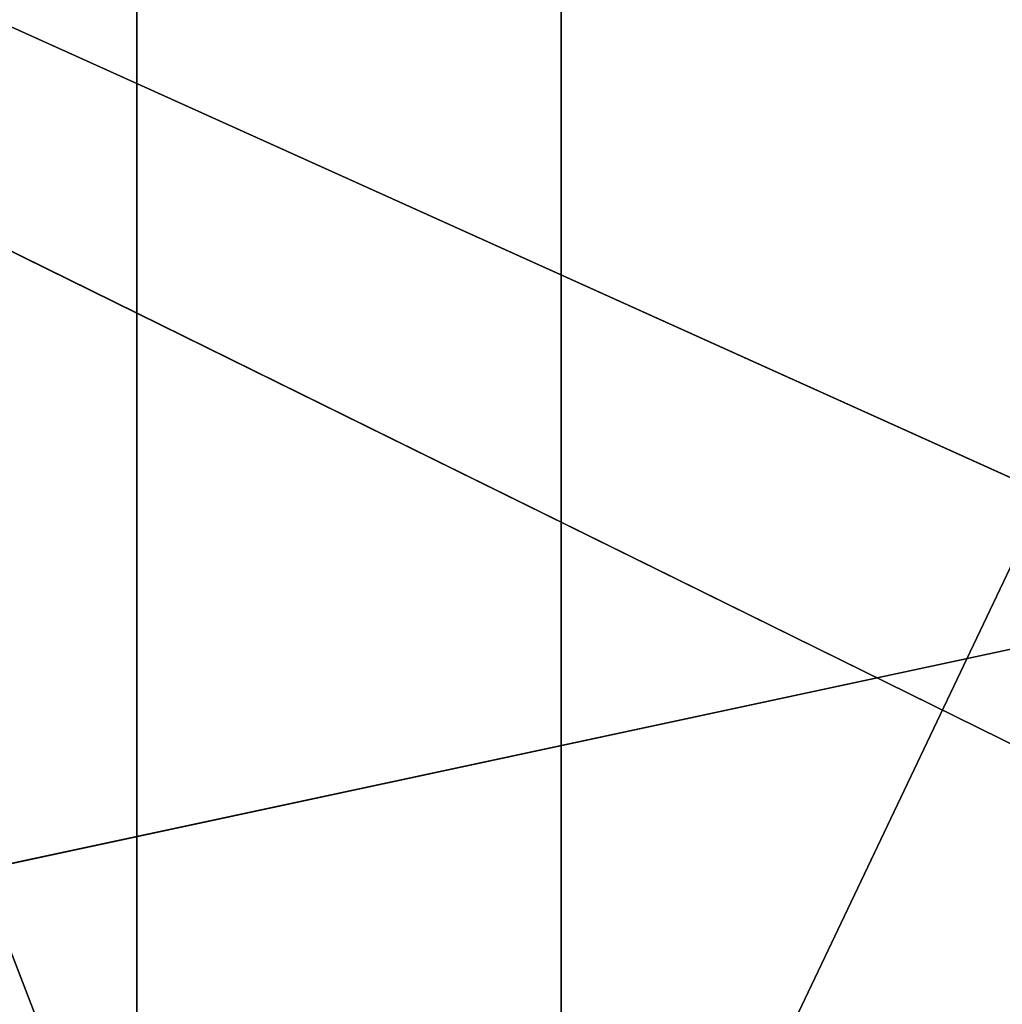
# Model space of a CAD drawing. Extents: x 0.04 to 6.5, y -3.23 to 3.23.
# Tile 62 of 256: x 0.3697 to 0.4292, y -0.053 to 0.0066. Entities that reach past the tile are written whole.
import ezdxf

# ---------------------------------------------------------------- set-up
doc = ezdxf.new("R2010")
doc.units = 0
doc.header["$MEASUREMENT"] = 0
doc.layers.get('0').update_dxf_attribs({"linetype": 'CONTINUOUS'})

# ---------------------------------------------------------------- blocks, each defined once
blk = doc.blocks.new('CERAMICZNA_WISZ_CA_KR_TKA0')
at = {"color": 0}
for p, q in [((0.042133, 0.153639, 1.910339), (0.538651, -0.070283, 6.364594)), ((0.042133, 0.153639, 1.910339), (0.538651, -0.070283, 6.364594)), ((0.042133, 0.153639, 1.910339), (0.53927, -0.091212, 6.364594)), ((0.042133, 0.153639, 1.910339), (0.53927, -0.091212, 6.364594)), ((0.376762, 0.137699, 1.055618), (0.376762, -0.137699, 1.055618)), ((0.376762, 0.137699, 1.055618), (0.376762, -0.137699, 1.055618)), ((0.402457, 0.136475, 1.085422), (0.402457, -0.136475, 1.085422)), ((0.402457, 0.136475, 1.085422), (0.402457, -0.136475, 1.085422)), ((0.079382, -0.106588, 1.905954), (0.576871, 0, 6.360208)), ((0.079382, -0.106588, 1.905954), (0.576871, 0, 6.360208))]:
    blk.add_line(p, q, dxfattribs=at)
mesh = blk.add_polyface(dxfattribs=at)
corners = [(0.054692, 0.323203, 1.910339), (0.042133, 0.153639, 1.910339), (0.538651, -0.070283, 6.364594)]
mesh.append_faces([[corners[k] for k in face] for face in [(0, 1, 2)]], dxfattribs={"color": 0})
mesh = blk.add_polyface(dxfattribs=at)
corners = [(0.054692, 0.323203, 1.910339), (0.538651, -0.070283, 6.364594), (0.545887, 0.210664, 6.364594)]
mesh.append_faces([[corners[k] for k in face] for face in [(0, 1, 2)]], dxfattribs={"color": 0})
mesh = blk.add_polyface(dxfattribs=at)
corners = [(0.590383, 0.269312, 6.360208), (0.576871, 0, 6.360208), (0.081214, 0.151778, 1.905954)]
mesh.append_faces([[corners[k] for k in face] for face in [(0, 1, 2)]], dxfattribs={"color": 0})
mesh = blk.add_polyface(dxfattribs=at)
corners = [(0.042133, 0.153639, 1.910339), (0.040279, -0.107895, 1.910339), (0.53927, -0.091212, 6.364594)]
mesh.append_faces([[corners[k] for k in face] for face in [(0, 1, 2)]], dxfattribs={"color": 0})
mesh = blk.add_polyface(dxfattribs=at)
corners = [(0.042133, 0.153639, 1.910339), (0.53927, -0.091212, 6.364594), (0.538651, -0.070283, 6.364594)]
mesh.append_faces([[corners[k] for k in face] for face in [(0, 1, 2)]], dxfattribs={"color": 0})
mesh = blk.add_polyface(dxfattribs=at)
corners = [(0.081214, 0.151778, 1.905954), (0.576871, 0, 6.360208), (0.079382, -0.106588, 1.905954)]
mesh.append_faces([[corners[k] for k in face] for face in [(0, 1, 2)]], dxfattribs={"color": 0})
mesh = blk.add_polyface(dxfattribs=at)
corners = [(0.265307, 0.143008, 1.168895), (0.376762, -0.137699, 1.055618), (0.265307, -0.143008, 1.168895), (0.376762, 0.137699, 1.055618)]
mesh.append_faces([[corners[k] for k in face] for face in [(0, 1, 2), (1, 0, 3)]], dxfattribs={"vtx0": -1, "color": 0})
mesh = blk.add_polyface(dxfattribs=at)
corners = [(0.402457, -0.136475, 1.085422), (0.295461, 0.141572, 1.194168), (0.295461, -0.141572, 1.194168), (0.402457, 0.136475, 1.085422)]
mesh.append_faces([[corners[k] for k in face] for face in [(0, 1, 2), (1, 0, 3)]], dxfattribs={"vtx0": -1, "color": 0})
mesh = blk.add_polyface(dxfattribs=at)
corners = [(0.504981, 0.131591, 0.961786), (0.376762, -0.137699, 1.055618), (0.376762, 0.137699, 1.055618), (0.504981, -0.131591, 0.961786)]
mesh.append_faces([[corners[k] for k in face] for face in [(0, 1, 2), (1, 0, 3)]], dxfattribs={"vtx0": -1, "color": 0})
mesh = blk.add_polyface(dxfattribs=at)
corners = [(0.525548, -0.130611, 0.995343), (0.402457, 0.136475, 1.085422), (0.402457, -0.136475, 1.085422), (0.525548, 0.130611, 0.995343)]
mesh.append_faces([[corners[k] for k in face] for face in [(0, 1, 2), (1, 0, 3)]], dxfattribs={"vtx0": -1, "color": 0})
mesh = blk.add_polyface(dxfattribs=at)
corners = [(0.576871, 0, 6.360208), (0.578374, -0.089905, 6.360208), (0.079382, -0.106588, 1.905954)]
mesh.append_faces([[corners[k] for k in face] for face in [(0, 1, 2)]], dxfattribs={"color": 0})

msp = doc.modelspace()

# ---------------------------------------------------------------- block references
at = {"color": 0}
msp.add_blockref('CERAMICZNA_WISZ_CA_KR_TKA0', (0, 0), dxfattribs=at)

doc.saveas('drawing.dxf')
